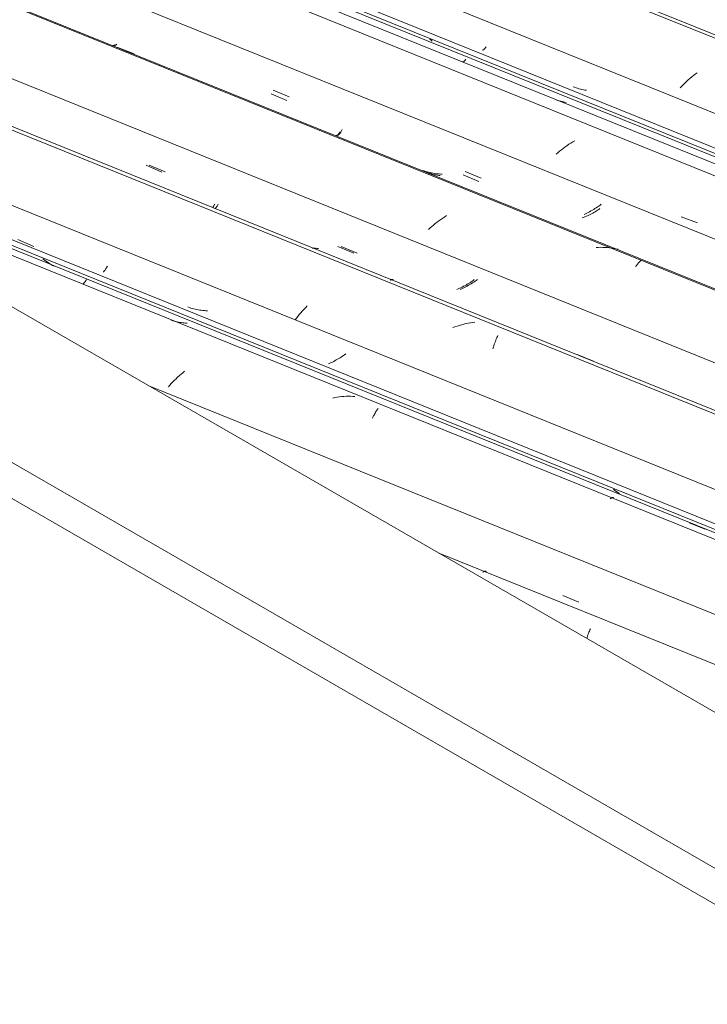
# Model space of a CAD drawing. Header units: metres. Extents: x -16.8 to 29.9, y -11.9 to 37.1.
# Tile 44 of 202: x 6.944 to 7.645, y -2.932 to -1.926. Entities that reach past the tile are written whole.
import ezdxf

# ---------------------------------------------------------------- set-up
doc = ezdxf.new("R2010")
doc.units = ezdxf.units.M
doc.layers.add('A-GLAZ-CWMG', color=7, linetype='Continuous', lineweight=5)
doc.layers.add('A-ROOF', color=7, linetype='Continuous', lineweight=5)

# ---------------------------------------------------------------- blocks, each defined once
blk = doc.blocks.new('FP_403-ISO_03')
at = {"layer": 'A-GLAZ-CWMG'}
blk.add_line((-11.767, -3.5707), (-18.0346, -1.0377), dxfattribs=at)
blk = doc.blocks.new('FP_404-ISO_03')
at = {"layer": 'A-GLAZ-CWMG', "color": 9, "true_color": 0xc0c0c0}
for p, q in [((-16.026, -1.9574), (-16.0258, -1.9574)), ((-16.0258, -1.9574), (-16.0256, -1.9574)), ((-16.0256, -1.9574), (-16.0253, -1.9573)), ((-16.0253, -1.9573), (-16.025, -1.9572)), ((-16.025, -1.9572), (-16.0248, -1.957)), ((-16.0248, -1.957), (-16.0245, -1.9568)), ((-16.0245, -1.9568), (-16.0242, -1.9565)), ((-16.0242, -1.9565), (-16.0239, -1.9562)), ((-16.0239, -1.9562), (-16.0235, -1.9559)), ((-16.0235, -1.9559), (-16.0232, -1.9555)), ((-16.0232, -1.9555), (-16.0229, -1.955)), ((-16.0229, -1.955), (-16.0226, -1.9546)), ((-16.0226, -1.9546), (-16.0222, -1.954)), ((-15.9319, -1.9955), (-15.9334, -1.9949)), ((-15.9304, -1.996), (-15.9319, -1.9955)), ((-15.929, -1.9965), (-15.9304, -1.996)), ((-15.9275, -1.9969), (-15.929, -1.9965)), ((-15.9259, -1.9973), (-15.9275, -1.9969)), ((-15.9244, -1.9977), (-15.9259, -1.9973)), ((-15.9229, -1.998), (-15.9244, -1.9977)), ((-15.9213, -1.9983), (-15.9229, -1.998)), ((-15.9198, -1.9985), (-15.9213, -1.9983))]:
    blk.add_line(p, q, dxfattribs=at)
blk = doc.blocks.new('FP_405-ISO_03')
at = {"layer": 'A-GLAZ-CWMG'}
blk.add_line((-18.1307, -1.12), (-11.8905, -3.642), dxfattribs=at)
at = {"layer": 'A-GLAZ-CWMG', "color": 9, "true_color": 0xc0c0c0}
for p, q in [((-16.0784, -1.9473), (-16.0796, -1.9463)), ((-16.0772, -1.9482), (-16.0784, -1.9473))]:
    blk.add_line(p, q, dxfattribs=at)
blk = doc.blocks.new('Rectangular Mullion - Telha Fibrocimento - Ondulada-V392-ISO_03')
at = {"layer": 'A-GLAZ-CWMG', "true_color": 0xc0c0c0}
h = blk.add_hatch(dxfattribs=at)
h.set_pattern_fill('FP_49', color=9, style=0, pattern_type=2)
h.set_pattern_definition([(15.48, (-10.688, -3.186), (0.4651252, 0.2596002), [0.01991, -0.34206, 0.01991, -2.273]), (15.48, (-10.688, -3.186), (0.4651252, 0.2596002), [-0.38188, -0.34206, 0.01991, -0.70404, -1.207]), (15.48, (-10.688, -3.186), (0.4651252, 0.2596002), [-1.448, 0.01991, -0.34206, 0.01991, -0.8247]), (15.48, (-10.688, -3.186), (0.4651252, 0.2596002), [-1.83, -0.22141, 0.01991, -0.58338]), (120.895, (-10.514, -3.072), (-0.3332603, 0.2953726), [0.01868, -0.32101, 0.01868, -2.133]), (120.895, (-10.514, -3.072), (-0.3332603, 0.2953726), [-0.35838, -0.32101, 0.01868, -0.6607, -1.132]), (120.895, (-10.514, -3.072), (-0.3332603, 0.2953726), [-1.359, 0.01868, -0.32101, 0.01868, -0.77393]), (120.895, (-10.514, -3.072), (-0.3332603, 0.2953726), [-1.717, -0.20778, 0.01868, -0.54747]), (245.8, (-10.455, -2.794), (-0.1318568, -0.5549805), [0.0234, -0.40209, 0.0234, -2.671]), (245.8, (-10.455, -2.794), (-0.1318568, -0.5549805), [-0.4489, -0.40209, 0.0234, -0.82759, -1.418]), (245.8, (-10.455, -2.794), (-0.1318568, -0.5549805), [-1.702, 0.0234, -0.40209, 0.0234, -0.96942]), (245.8, (-10.455, -2.794), (-0.1318568, -0.5549805), [-2.151, -0.26026, 0.0234, -0.68576])])
h.paths.add_polyline_path([(-11.887, -3.6399), (-11.8818, -3.6364), (-18.138, -1.108), (-18.1403, -1.1127), (-11.9773, -3.6034)])
at = {"layer": 'A-GLAZ-CWMG'}
for p, q in [((-18.1403, -1.1127), (-11.887, -3.6399)), ((-18.138, -1.108), (-11.8813, -3.6366))]:
    blk.add_line(p, q, dxfattribs=at)
for name in ['FP_403-ISO_03', 'FP_405-ISO_03', 'FP_404-ISO_03']:
    blk.add_blockref(name, (0, 0), dxfattribs=at)
blk = doc.blocks.new('FP_411-ISO_03')
at = {"layer": 'A-GLAZ-CWMG'}
blk.add_line((-11.7561, -3.5715), (-18.0367, -1.0333), dxfattribs=at)
at = {"layer": 'A-GLAZ-CWMG', "color": 9, "true_color": 0xc0c0c0}
for p, q in [((-15.8068, -1.9806), (-15.8087, -1.982)), ((-15.8176, -1.9895), (-15.8193, -1.9911)), ((-15.8159, -1.9879), (-15.8176, -1.9895)), ((-15.8142, -1.9864), (-15.8159, -1.9879)), ((-15.8124, -1.9849), (-15.8142, -1.9864)), ((-15.8106, -1.9834), (-15.8124, -1.9849)), ((-15.8087, -1.982), (-15.8106, -1.9834)), ((-15.8225, -1.9943), (-15.824, -1.9959)), ((-15.8209, -1.9927), (-15.8225, -1.9943)), ((-15.8193, -1.9911), (-15.8209, -1.9927))]:
    blk.add_line(p, q, dxfattribs=at)
blk = doc.blocks.new('FP_412-ISO_03')
at = {"layer": 'A-GLAZ-CWMG', "color": 9, "true_color": 0xc0c0c0}
for p, q in [((-16.0464, -1.9696), (-16.0462, -1.9696)), ((-16.0462, -1.9696), (-16.046, -1.9696)), ((-16.046, -1.9696), (-16.0457, -1.9695)), ((-16.0457, -1.9695), (-16.0454, -1.9694)), ((-16.0454, -1.9694), (-16.0451, -1.9692)), ((-16.0451, -1.9692), (-16.0449, -1.969)), ((-16.0449, -1.969), (-16.0446, -1.9687)), ((-16.0446, -1.9687), (-16.0442, -1.9684)), ((-16.0442, -1.9684), (-16.0439, -1.968)), ((-16.0439, -1.968), (-16.0436, -1.9676)), ((-16.0436, -1.9676), (-16.0433, -1.9672)), ((-16.0433, -1.9672), (-16.0429, -1.9667)), ((-15.9489, -2.0089), (-15.9503, -2.0085)), ((-15.9475, -2.0094), (-15.9489, -2.0089)), ((-15.9461, -2.0098), (-15.9475, -2.0094)), ((-15.9447, -2.0101), (-15.9461, -2.0098)), ((-15.9433, -2.0104), (-15.9447, -2.0101)), ((-15.9419, -2.0107), (-15.9433, -2.0104)), ((-15.9405, -2.0109), (-15.9419, -2.0107))]:
    blk.add_line(p, q, dxfattribs=at)
blk = doc.blocks.new('FP_413-ISO_03')
at = {"layer": 'A-GLAZ-CWMG'}
blk.add_line((-11.8903, -3.649), (-18.1694, -1.1114), dxfattribs=at)
at = {"layer": 'A-GLAZ-CWMG', "color": 9, "true_color": 0xc0c0c0}
for p, q in [((-15.9318, -2.05), (-15.9338, -2.0512)), ((-15.9472, -2.0608), (-15.949, -2.0623)), ((-15.9454, -2.0593), (-15.9472, -2.0608)), ((-15.9436, -2.0579), (-15.9454, -2.0593)), ((-15.9417, -2.0565), (-15.9436, -2.0579)), ((-15.9398, -2.0551), (-15.9417, -2.0565)), ((-15.9378, -2.0537), (-15.9398, -2.0551)), ((-15.9358, -2.0525), (-15.9378, -2.0537)), ((-15.9338, -2.0512), (-15.9358, -2.0525)), ((-15.949, -2.0623), (-15.9507, -2.0638))]:
    blk.add_line(p, q, dxfattribs=at)
blk = doc.blocks.new('FP_414-ISO_03')
at = {"layer": 'A-GLAZ-CWMG', "color": 9, "true_color": 0xc0c0c0}
for p, q in [((-16.403, -1.9529), (-16.4028, -1.9529)), ((-16.4028, -1.9529), (-16.4026, -1.9529)), ((-16.4026, -1.9529), (-16.4023, -1.9529)), ((-16.4023, -1.9529), (-16.4021, -1.9528)), ((-16.4021, -1.9528), (-16.4018, -1.9526)), ((-16.4018, -1.9526), (-16.4015, -1.9524)), ((-16.2417, -2.0022), (-16.2255, -2.009)), ((-16.1717, -2.0415), (-16.1714, -2.041)), ((-16.1753, -2.0448), (-16.175, -2.0448)), ((-16.175, -2.0448), (-16.1748, -2.0447)), ((-16.1748, -2.0447), (-16.1745, -2.0446)), ((-16.1745, -2.0446), (-16.1742, -2.0444)), ((-16.1742, -2.0444), (-16.1739, -2.0442)), ((-16.1739, -2.0442), (-16.1736, -2.044)), ((-16.1736, -2.044), (-16.1733, -2.0437)), ((-16.1733, -2.0437), (-16.173, -2.0433)), ((-16.173, -2.0433), (-16.1727, -2.0429)), ((-16.1727, -2.0429), (-16.1724, -2.0425)), ((-16.1724, -2.0425), (-16.172, -2.042)), ((-16.172, -2.042), (-16.1717, -2.0415)), ((-16.0817, -2.0827), (-16.083, -2.0822)), ((-16.0803, -2.0832), (-16.0817, -2.0827)), ((-16.0789, -2.0836), (-16.0803, -2.0832)), ((-16.0775, -2.084), (-16.0789, -2.0836)), ((-16.0761, -2.0844), (-16.0775, -2.084)), ((-16.0747, -2.0847), (-16.0761, -2.0844)), ((-16.0733, -2.085), (-16.0747, -2.0847)), ((-16.0719, -2.0852), (-16.0733, -2.085)), ((-16.0704, -2.0855), (-16.0719, -2.0852)), ((-16.069, -2.0856), (-16.0704, -2.0855)), ((-16.0457, -2.0848), (-16.0295, -2.0916)), ((-15.9084, -2.121), (-15.9096, -2.1217)), ((-15.9072, -2.1202), (-15.9084, -2.121)), ((-15.906, -2.1194), (-15.9072, -2.1202)), ((-15.9228, -2.1283), (-15.9241, -2.1288)), ((-15.9214, -2.1277), (-15.9228, -2.1283)), ((-15.92, -2.1272), (-15.9214, -2.1277)), ((-15.9187, -2.1266), (-15.92, -2.1272)), ((-15.9173, -2.1259), (-15.9187, -2.1266)), ((-15.916, -2.1253), (-15.9173, -2.1259)), ((-15.9147, -2.1246), (-15.916, -2.1253)), ((-15.9134, -2.1239), (-15.9147, -2.1246)), ((-15.9121, -2.1232), (-15.9134, -2.1239)), ((-15.9108, -2.1225), (-15.9121, -2.1232)), ((-15.9096, -2.1217), (-15.9108, -2.1225))]:
    blk.add_line(p, q, dxfattribs=at)
blk = doc.blocks.new('FP_415-ISO_03')
at = {"layer": 'A-GLAZ-CWMG'}
blk.add_line((-12.0203, -3.7241), (-18.2868, -1.1915), dxfattribs=at)
at = {"layer": 'A-GLAZ-CWMG', "color": 9, "true_color": 0xc0c0c0}
for p, q in [((-16.3982, -1.9547), (-16.3813, -1.9614)), ((-16.0684, -2.1304), (-16.0704, -2.1317)), ((-16.0665, -2.129), (-16.0684, -2.1304)), ((-16.0645, -2.1277), (-16.0665, -2.129)), ((-16.0625, -2.1265), (-16.0645, -2.1277)), ((-16.0794, -2.1391), (-16.0811, -2.1407)), ((-16.0777, -2.1376), (-16.0794, -2.1391)), ((-16.0759, -2.1361), (-16.0777, -2.1376)), ((-16.0741, -2.1346), (-16.0759, -2.1361)), ((-16.0722, -2.1331), (-16.0741, -2.1346)), ((-16.0704, -2.1317), (-16.0722, -2.1331)), ((-15.9077, -2.1589), (-15.9099, -2.159)), ((-15.9054, -2.1588), (-15.9077, -2.1589)), ((-15.9031, -2.1589), (-15.9054, -2.1588)), ((-15.9009, -2.1589), (-15.9031, -2.1589)), ((-15.8986, -2.1591), (-15.9009, -2.1589)), ((-15.8964, -2.1593), (-15.8986, -2.1591)), ((-15.8942, -2.1596), (-15.8964, -2.1593)), ((-15.892, -2.16), (-15.8942, -2.1596)), ((-15.8898, -2.1604), (-15.892, -2.16)), ((-15.8876, -2.1609), (-15.8898, -2.1604)), ((-15.8695, -2.1788), (-15.869, -2.1779)), ((-15.869, -2.1779), (-15.8685, -2.1771)), ((-15.8685, -2.1771), (-15.8679, -2.1763)), ((-15.8679, -2.1763), (-15.8674, -2.1756)), ((-15.8674, -2.1756), (-15.8669, -2.1749)), ((-15.8669, -2.1749), (-15.8664, -2.1743)), ((-15.8664, -2.1743), (-15.8658, -2.1737)), ((-15.8658, -2.1737), (-15.8653, -2.1732)), ((-15.8653, -2.1732), (-15.8648, -2.1728)), ((-15.8648, -2.1728), (-15.8643, -2.1724)), ((-15.8643, -2.1724), (-15.8639, -2.172))]:
    blk.add_line(p, q, dxfattribs=at)
blk = doc.blocks.new('FP_416-ISO_03')
at = {"layer": 'A-GLAZ-CWMG', "color": 9, "true_color": 0xc0c0c0}
for p, q in [((-16.3693, -2.0751), (-16.3532, -2.082)), ((-16.3013, -2.1183), (-16.301, -2.1179)), ((-16.301, -2.1179), (-16.3007, -2.1175)), ((-16.3007, -2.1175), (-16.3003, -2.117)), ((-16.3003, -2.117), (-16.3, -2.1165)), ((-16.3, -2.1165), (-16.2997, -2.1159)), ((-16.2997, -2.1159), (-16.2993, -2.1153)), ((-16.2993, -2.1153), (-16.299, -2.1147)), ((-16.1982, -2.1597), (-16.1996, -2.1596)), ((-16.1967, -2.1598), (-16.1982, -2.1597)), ((-16.1734, -2.1581), (-16.1572, -2.1649)), ((-16.0507, -2.2013), (-16.052, -2.2018)), ((-16.0493, -2.2007), (-16.0507, -2.2013)), ((-16.048, -2.2001), (-16.0493, -2.2007)), ((-16.0466, -2.1994), (-16.048, -2.2001)), ((-16.0453, -2.1987), (-16.0466, -2.1994)), ((-16.044, -2.1981), (-16.0453, -2.1987)), ((-16.0427, -2.1974), (-16.044, -2.1981)), ((-16.0415, -2.1966), (-16.0427, -2.1974)), ((-16.0402, -2.1959), (-16.0415, -2.1966)), ((-16.039, -2.1951), (-16.0402, -2.1959)), ((-16.0378, -2.1943), (-16.039, -2.1951)), ((-16.0366, -2.1935), (-16.0378, -2.1943)), ((-16.0354, -2.1927), (-16.0366, -2.1935)), ((-16.0343, -2.1919), (-16.0354, -2.1927))]:
    blk.add_line(p, q, dxfattribs=at)
blk = doc.blocks.new('FP_417-ISO_03')
at = {"layer": 'A-GLAZ-CWMG'}
blk.add_line((-15.233, -2.5537), (-17.5477, -1.6182), dxfattribs=at)
blk = doc.blocks.new('FP_418-ISO_03')
at = {"layer": 'A-GLAZ-CWMG', "color": 9, "true_color": 0xc0c0c0}
for p, q in [((-16.4109, -2.1817), (-16.4106, -2.1812)), ((-16.4106, -2.1812), (-16.4102, -2.1807)), ((-16.4102, -2.1807), (-16.4099, -2.1801)), ((-16.4099, -2.1801), (-16.4095, -2.1795)), ((-16.4095, -2.1795), (-16.4092, -2.1788)), ((-16.4092, -2.1788), (-16.4088, -2.1781)), ((-16.4131, -2.184), (-16.4128, -2.1838)), ((-16.4128, -2.1838), (-16.4125, -2.1836)), ((-16.4125, -2.1836), (-16.4122, -2.1833)), ((-16.4122, -2.1833), (-16.4119, -2.183)), ((-16.4119, -2.183), (-16.4116, -2.1826)), ((-16.4116, -2.1826), (-16.4112, -2.1822)), ((-16.4112, -2.1822), (-16.4109, -2.1817)), ((-16.3251, -2.2204), (-16.3266, -2.2198)), ((-16.3236, -2.2209), (-16.3251, -2.2204)), ((-16.3221, -2.2213), (-16.3236, -2.2209)), ((-16.3206, -2.2218), (-16.3221, -2.2213)), ((-16.3191, -2.2221), (-16.3206, -2.2218)), ((-16.3176, -2.2225), (-16.3191, -2.2221)), ((-16.3161, -2.2228), (-16.3176, -2.2225)), ((-16.3145, -2.223), (-16.3161, -2.2228)), ((-16.313, -2.2232), (-16.3145, -2.223)), ((-16.3114, -2.2234), (-16.313, -2.2232)), ((-16.3098, -2.2235), (-16.3114, -2.2234)), ((-16.3082, -2.2236), (-16.3098, -2.2235)), ((-16.3067, -2.2237), (-16.3082, -2.2236))]:
    blk.add_line(p, q, dxfattribs=at)
blk = doc.blocks.new('FP_419-ISO_03')
at = {"layer": 'A-GLAZ-CWMG'}
blk.add_line((-16.8481, -2.0222), (-15.2797, -2.656), dxfattribs=at)
at = {"layer": 'A-GLAZ-CWMG', "color": 9, "true_color": 0xc0c0c0}
for p, q in [((-16.4732, -2.1716), (-16.4745, -2.1705)), ((-16.4718, -2.1727), (-16.4732, -2.1716)), ((-16.4704, -2.1737), (-16.4718, -2.1727)), ((-16.469, -2.1747), (-16.4704, -2.1737)), ((-16.4676, -2.1756), (-16.469, -2.1747)), ((-16.4661, -2.1765), (-16.4676, -2.1756)), ((-16.4647, -2.1774), (-16.4661, -2.1765)), ((-16.4632, -2.1782), (-16.4647, -2.1774)), ((-15.8907, -2.4071), (-15.8922, -2.4059)), ((-15.8893, -2.4082), (-15.8907, -2.4071)), ((-15.8877, -2.4093), (-15.8893, -2.4082)), ((-15.8862, -2.4104), (-15.8877, -2.4093))]:
    blk.add_line(p, q, dxfattribs=at)
blk = doc.blocks.new('Rectangular Mullion - Telha Fibrocimento - Ondulada-V406-ISO_03')
at = {"layer": 'A-GLAZ-CWMG', "true_color": 0xc0c0c0}
h = blk.add_hatch(dxfattribs=at)
h.set_pattern_fill('FP_50', color=9, style=0, pattern_type=2)
h.set_pattern_definition([(15.48, (-10.914, -3.059), (0.4651252, 0.2596002), [0.01991, -0.34206, 0.01991, -2.273]), (15.48, (-10.914, -3.059), (0.4651252, 0.2596002), [-0.38188, -0.34206, 0.01991, -0.70404, -1.207]), (15.48, (-10.914, -3.059), (0.4651252, 0.2596002), [-1.448, 0.01991, -0.34206, 0.01991, -0.8247]), (15.48, (-10.914, -3.059), (0.4651252, 0.2596002), [-1.83, -0.22141, 0.01991, -0.58338]), (120.895, (-10.74, -2.946), (-0.3332603, 0.2953726), [0.01868, -0.32101, 0.01868, -2.133]), (120.895, (-10.74, -2.946), (-0.3332603, 0.2953726), [-0.35838, -0.32101, 0.01868, -0.6607, -1.132]), (120.895, (-10.74, -2.946), (-0.3332603, 0.2953726), [-1.359, 0.01868, -0.32101, 0.01868, -0.77393]), (120.895, (-10.74, -2.946), (-0.3332603, 0.2953726), [-1.717, -0.20778, 0.01868, -0.54747]), (245.8, (-10.682, -2.668), (-0.1318568, -0.5549805), [0.0234, -0.40209, 0.0234, -2.671]), (245.8, (-10.682, -2.668), (-0.1318568, -0.5549805), [-0.4489, -0.40209, 0.0234, -0.82759, -1.418]), (245.8, (-10.682, -2.668), (-0.1318568, -0.5549805), [-1.702, 0.0234, -0.40209, 0.0234, -0.96942]), (245.8, (-10.682, -2.668), (-0.1318568, -0.5549805), [-2.151, -0.26026, 0.0234, -0.68576])])
h.paths.add_polyline_path([(-12.278, -3.8657), (-12.2723, -3.8624), (-14.0719, -3.1351), (-14.0395, -3.1538), (-12.2976, -3.8578)])
h.paths.add_polyline_path([(-15.2797, -2.6526), (-15.2797, -2.647), (-16.9003, -1.992), (-16.868, -2.0107), (-15.2938, -2.6469)])
at = {"layer": 'A-GLAZ-CWMG'}
for p, q in [((-18.101, -1.0877), (-11.8453, -3.6159)), ((-17.8491, -1.4442), (-15.1798, -2.523)), ((-16.9003, -1.992), (-15.2797, -2.647)), ((-16.868, -2.0107), (-15.2797, -2.6526))]:
    blk.add_line(p, q, dxfattribs=at)
for name in ['FP_411-ISO_03', 'FP_413-ISO_03', 'FP_412-ISO_03', 'FP_415-ISO_03', 'FP_414-ISO_03', 'FP_416-ISO_03', 'FP_417-ISO_03', 'FP_419-ISO_03', 'FP_418-ISO_03']:
    blk.add_blockref(name, (0, 0), dxfattribs=at)
blk = doc.blocks.new('FP_421-ISO_03')
at = {"layer": 'A-GLAZ-CWMG'}
blk.add_line((-11.9102, -3.6533), (-18.1775, -1.1204), dxfattribs=at)
at = {"layer": 'A-GLAZ-CWMG', "color": 9, "true_color": 0xc0c0c0}
blk.add_line((-15.823, -2.1276), (-15.8064, -2.1338), dxfattribs=at)
blk = doc.blocks.new('FP_422-ISO_03')
at = {"layer": 'A-GLAZ-CWMG', "color": 9, "true_color": 0xc0c0c0}
for p, q in [((-16.402, -1.9529), (-16.4018, -1.953)), ((-16.4018, -1.953), (-16.4016, -1.9529)), ((-16.4016, -1.9529), (-16.4013, -1.9529)), ((-16.4013, -1.9529), (-16.401, -1.9528)), ((-16.401, -1.9528), (-16.4008, -1.9526)), ((-16.4008, -1.9526), (-16.4005, -1.9525)), ((-16.4005, -1.9525), (-16.4002, -1.9522)), ((-16.4002, -1.9522), (-16.3999, -1.952)), ((-16.3999, -1.952), (-16.3995, -1.9517)), ((-16.3995, -1.9517), (-16.3992, -1.9513)), ((-16.2395, -1.9984), (-16.2233, -2.0053)), ((-16.1705, -2.0412), (-16.1702, -2.0406)), ((-16.1702, -2.0406), (-16.1698, -2.04)), ((-16.1698, -2.04), (-16.1695, -2.0393)), ((-16.1695, -2.0393), (-16.1691, -2.0386)), ((-16.1734, -2.0445), (-16.1731, -2.0443)), ((-16.1731, -2.0443), (-16.1728, -2.044)), ((-16.1728, -2.044), (-16.1725, -2.0437)), ((-16.1725, -2.0437), (-16.1722, -2.0434)), ((-16.1722, -2.0434), (-16.1719, -2.043)), ((-16.1719, -2.043), (-16.1715, -2.0426)), ((-16.1715, -2.0426), (-16.1712, -2.0422)), ((-16.1712, -2.0422), (-16.1709, -2.0417)), ((-16.1709, -2.0417), (-16.1705, -2.0412)), ((-16.0854, -2.0808), (-16.0869, -2.0803)), ((-16.084, -2.0813), (-16.0854, -2.0808)), ((-16.0825, -2.0818), (-16.084, -2.0813)), ((-16.081, -2.0822), (-16.0825, -2.0818)), ((-16.0794, -2.0826), (-16.081, -2.0822)), ((-16.0779, -2.0829), (-16.0794, -2.0826)), ((-16.0764, -2.0832), (-16.0779, -2.0829)), ((-16.0748, -2.0835), (-16.0764, -2.0832)), ((-16.0733, -2.0837), (-16.0748, -2.0835)), ((-16.0717, -2.0838), (-16.0733, -2.0837)), ((-16.0701, -2.084), (-16.0717, -2.0838)), ((-16.0685, -2.0841), (-16.0701, -2.084)), ((-16.067, -2.0841), (-16.0685, -2.0841)), ((-16.0436, -2.0816), (-16.0274, -2.0884)), ((-15.9138, -2.1209), (-15.9152, -2.1217)), ((-15.9124, -2.1201), (-15.9138, -2.1209)), ((-15.9111, -2.1193), (-15.9124, -2.1201)), ((-15.9098, -2.1185), (-15.9111, -2.1193)), ((-15.9085, -2.1176), (-15.9098, -2.1185)), ((-15.9072, -2.1167), (-15.9085, -2.1176)), ((-15.9059, -2.1159), (-15.9072, -2.1167)), ((-15.9047, -2.1149), (-15.9059, -2.1159)), ((-15.9209, -2.1246), (-15.9223, -2.1252)), ((-15.9194, -2.1239), (-15.9209, -2.1246)), ((-15.918, -2.1232), (-15.9194, -2.1239)), ((-15.9166, -2.1225), (-15.918, -2.1232)), ((-15.9152, -2.1217), (-15.9166, -2.1225))]:
    blk.add_line(p, q, dxfattribs=at)
blk = doc.blocks.new('FP_423-ISO_03')
at = {"layer": 'A-GLAZ-CWMG'}
blk.add_line((-12.0217, -3.7249), (-18.279, -1.1961), dxfattribs=at)
blk = doc.blocks.new('FP_424-ISO_03')
at = {"layer": 'A-GLAZ-CWMG', "color": 9, "true_color": 0xc0c0c0}
for p, q in [((-16.366, -2.075), (-16.3498, -2.0819)), ((-16.2989, -2.1195), (-16.2986, -2.1193)), ((-16.2986, -2.1193), (-16.2983, -2.1189)), ((-16.2983, -2.1189), (-16.298, -2.1186)), ((-16.298, -2.1186), (-16.2976, -2.1182)), ((-16.2976, -2.1182), (-16.2973, -2.1177)), ((-16.2973, -2.1177), (-16.297, -2.1172)), ((-16.297, -2.1172), (-16.2966, -2.1167)), ((-16.2966, -2.1167), (-16.2963, -2.1161)), ((-16.2963, -2.1161), (-16.2959, -2.1155)), ((-16.2959, -2.1155), (-16.2956, -2.1148)), ((-16.1981, -2.1597), (-16.1996, -2.1595)), ((-16.1965, -2.1599), (-16.1981, -2.1597)), ((-16.1949, -2.16), (-16.1965, -2.1599)), ((-16.1934, -2.1601), (-16.1949, -2.16)), ((-16.1701, -2.1581), (-16.1539, -2.1649)), ((-16.0311, -2.1917), (-16.0323, -2.1926)), ((-16.0473, -2.2011), (-16.0487, -2.2018)), ((-16.0458, -2.2005), (-16.0473, -2.2011)), ((-16.0444, -2.1998), (-16.0458, -2.2005)), ((-16.0429, -2.1991), (-16.0444, -2.1998)), ((-16.0415, -2.1984), (-16.0429, -2.1991)), ((-16.0402, -2.1976), (-16.0415, -2.1984)), ((-16.0388, -2.1968), (-16.0402, -2.1976)), ((-16.0375, -2.196), (-16.0388, -2.1968)), ((-16.0361, -2.1952), (-16.0375, -2.196)), ((-16.0348, -2.1943), (-16.0361, -2.1952)), ((-16.0335, -2.1935), (-16.0348, -2.1943)), ((-16.0323, -2.1926), (-16.0335, -2.1935))]:
    blk.add_line(p, q, dxfattribs=at)
blk = doc.blocks.new('FP_425-ISO_03')
at = {"layer": 'A-GLAZ-CWMG'}
blk.add_line((-15.2294, -2.5516), (-17.5683, -1.6063), dxfattribs=at)
at = {"layer": 'A-GLAZ-CWMG', "color": 9, "true_color": 0xc0c0c0}
for p, q in [((-16.1202, -2.1925), (-16.1197, -2.1923)), ((-16.1197, -2.1923), (-16.1192, -2.1921)), ((-16.1192, -2.1921), (-16.1187, -2.1919)), ((-16.1187, -2.1919), (-16.1183, -2.1918)), ((-16.1183, -2.1918), (-16.1179, -2.1918)), ((-16.1179, -2.1918), (-16.1175, -2.1919)), ((-16.1175, -2.1919), (-16.1171, -2.192)), ((-16.2064, -2.2205), (-16.2081, -2.2222)), ((-16.2047, -2.2187), (-16.2064, -2.2205)), ((-16.2158, -2.2312), (-16.2172, -2.233)), ((-16.2144, -2.2294), (-16.2158, -2.2312)), ((-16.2129, -2.2276), (-16.2144, -2.2294)), ((-16.2114, -2.2258), (-16.2129, -2.2276)), ((-16.2098, -2.224), (-16.2114, -2.2258)), ((-16.2081, -2.2222), (-16.2098, -2.224)), ((-16.054, -2.2401), (-16.0562, -2.2409)), ((-16.0518, -2.2393), (-16.054, -2.2401)), ((-16.0495, -2.2386), (-16.0518, -2.2393)), ((-16.0473, -2.2379), (-16.0495, -2.2386)), ((-16.045, -2.2373), (-16.0473, -2.2379)), ((-16.0428, -2.2368), (-16.045, -2.2373)), ((-16.0405, -2.2363), (-16.0428, -2.2368)), ((-16.0383, -2.2359), (-16.0405, -2.2363)), ((-16.036, -2.2356), (-16.0383, -2.2359)), ((-16.0337, -2.2353), (-16.036, -2.2356)), ((-16.0118, -2.2524), (-16.0112, -2.2511)), ((-16.0112, -2.2511), (-16.0107, -2.25)), ((-16.0107, -2.25), (-16.0101, -2.2489)), ((-16.0153, -2.2625), (-16.0148, -2.2609)), ((-16.0148, -2.2609), (-16.0144, -2.2593)), ((-16.0144, -2.2593), (-16.0139, -2.2578)), ((-16.0139, -2.2578), (-16.0134, -2.2564)), ((-16.0134, -2.2564), (-16.0128, -2.255)), ((-16.0128, -2.255), (-16.0123, -2.2537)), ((-16.0123, -2.2537), (-16.0118, -2.2524)), ((-15.9294, -2.2683), (-15.9125, -2.2751))]:
    blk.add_line(p, q, dxfattribs=at)
blk = doc.blocks.new('FP_426-ISO_03')
at = {"layer": 'A-GLAZ-CWMG', "color": 9, "true_color": 0xc0c0c0}
for p, q in [((-16.5002, -2.151), (-16.484, -2.1579)), ((-16.4305, -2.1923), (-16.4301, -2.1917)), ((-16.4301, -2.1917), (-16.4298, -2.191)), ((-16.4339, -2.1963), (-16.4337, -2.1962)), ((-16.4337, -2.1962), (-16.4334, -2.196)), ((-16.4334, -2.196), (-16.4331, -2.1958)), ((-16.4331, -2.1958), (-16.4328, -2.1955)), ((-16.4328, -2.1955), (-16.4325, -2.1952)), ((-16.4325, -2.1952), (-16.4321, -2.1948)), ((-16.4321, -2.1948), (-16.4318, -2.1944)), ((-16.4318, -2.1944), (-16.4315, -2.1939)), ((-16.4315, -2.1939), (-16.4311, -2.1934)), ((-16.4311, -2.1934), (-16.4308, -2.1929)), ((-16.4308, -2.1929), (-16.4305, -2.1923)), ((-16.3432, -2.2334), (-16.3445, -2.233)), ((-16.3418, -2.2339), (-16.3432, -2.2334)), ((-16.3404, -2.2343), (-16.3418, -2.2339)), ((-16.339, -2.2346), (-16.3404, -2.2343)), ((-16.3376, -2.235), (-16.339, -2.2346)), ((-16.3362, -2.2353), (-16.3376, -2.235)), ((-16.3348, -2.2355), (-16.3362, -2.2353)), ((-16.3334, -2.2358), (-16.3348, -2.2355)), ((-16.3319, -2.236), (-16.3334, -2.2358)), ((-16.3305, -2.2361), (-16.3319, -2.236)), ((-16.329, -2.2362), (-16.3305, -2.2361)), ((-16.3275, -2.2363), (-16.329, -2.2362)), ((-16.1713, -2.2717), (-16.1725, -2.2725)), ((-16.1701, -2.2709), (-16.1713, -2.2717)), ((-16.1689, -2.2701), (-16.1701, -2.2709)), ((-16.1677, -2.2693), (-16.1689, -2.2701)), ((-16.1666, -2.2685), (-16.1677, -2.2693)), ((-16.1655, -2.2676), (-16.1666, -2.2685)), ((-16.1816, -2.2772), (-16.183, -2.2778)), ((-16.1803, -2.2766), (-16.1816, -2.2772)), ((-16.179, -2.276), (-16.1803, -2.2766)), ((-16.1776, -2.2753), (-16.179, -2.276)), ((-16.1763, -2.2746), (-16.1776, -2.2753)), ((-16.1751, -2.2739), (-16.1763, -2.2746)), ((-16.1738, -2.2732), (-16.1751, -2.2739)), ((-16.1725, -2.2725), (-16.1738, -2.2732)), ((-15.8149, -2.4401), (-15.7987, -2.4468))]:
    blk.add_line(p, q, dxfattribs=at)
blk = doc.blocks.new('FP_427-ISO_03')
at = {"layer": 'A-GLAZ-CWMG'}
blk.add_line((-15.2797, -2.663), (-16.8078, -2.0454), dxfattribs=at)
at = {"layer": 'A-GLAZ-CWMG', "color": 9, "true_color": 0xc0c0c0}
for p, q in [((-16.3371, -2.2915), (-16.3387, -2.293)), ((-16.3353, -2.2899), (-16.3371, -2.2915)), ((-16.3336, -2.2884), (-16.3353, -2.2899)), ((-16.3317, -2.2869), (-16.3336, -2.2884)), ((-16.3299, -2.2855), (-16.3317, -2.2869)), ((-16.3451, -2.2995), (-16.3465, -2.3012)), ((-16.3436, -2.2979), (-16.3451, -2.2995)), ((-16.342, -2.2962), (-16.3436, -2.2979)), ((-16.3404, -2.2946), (-16.342, -2.2962)), ((-16.3387, -2.293), (-16.3404, -2.2946)), ((-16.1765, -2.3123), (-16.1787, -2.3128)), ((-16.1742, -2.3119), (-16.1765, -2.3123)), ((-16.1719, -2.3116), (-16.1742, -2.3119)), ((-16.1696, -2.3113), (-16.1719, -2.3116)), ((-16.1674, -2.3111), (-16.1696, -2.3113)), ((-16.1651, -2.311), (-16.1674, -2.3111)), ((-16.1628, -2.311), (-16.1651, -2.311)), ((-16.1606, -2.311), (-16.1628, -2.311)), ((-16.1583, -2.3111), (-16.1606, -2.311)), ((-16.1561, -2.3112), (-16.1583, -2.3111)), ((-16.1382, -2.3334), (-16.1377, -2.3322)), ((-16.1377, -2.3322), (-16.1371, -2.3311)), ((-16.1371, -2.3311), (-16.1366, -2.3301)), ((-16.1366, -2.3301), (-16.1361, -2.3291)), ((-16.1361, -2.3291), (-16.1356, -2.3281)), ((-16.1356, -2.3281), (-16.1351, -2.3272)), ((-16.1351, -2.3272), (-16.1345, -2.3263)), ((-16.1345, -2.3263), (-16.134, -2.3255)), ((-16.134, -2.3255), (-16.1335, -2.3248)), ((-16.1335, -2.3248), (-16.133, -2.3241)), ((-16.133, -2.3241), (-16.1325, -2.3234)), ((-15.8957, -2.4156), (-15.8952, -2.4153)), ((-15.8952, -2.4153), (-15.8947, -2.415)), ((-15.8947, -2.415), (-15.8943, -2.4148)), ((-15.8943, -2.4148), (-15.8939, -2.4146)), ((-15.8939, -2.4146), (-15.8934, -2.4145)), ((-15.8934, -2.4145), (-15.893, -2.4145)), ((-15.893, -2.4145), (-15.8927, -2.4145)), ((-15.8927, -2.4145), (-15.8923, -2.4146))]:
    blk.add_line(p, q, dxfattribs=at)
blk = doc.blocks.new('FP_428-ISO_03')
at = {"layer": 'A-GLAZ-CWMG', "color": 9, "true_color": 0xc0c0c0}
blk.add_line((-15.9439, -2.5144), (-15.9277, -2.5211), dxfattribs=at)
blk = doc.blocks.new('FP_429-ISO_03')
at = {"layer": 'A-GLAZ-CWMG'}
blk.add_line((-15.2797, -2.7906), (-16.071, -2.4708), dxfattribs=at)
at = {"layer": 'A-GLAZ-CWMG', "color": 9, "true_color": 0xc0c0c0}
for p, q in [((-16.0257, -2.4908), (-16.0252, -2.4904)), ((-16.0252, -2.4904), (-16.0248, -2.4902)), ((-16.0248, -2.4902), (-16.0243, -2.4899)), ((-16.0243, -2.4899), (-16.0239, -2.4898)), ((-16.0239, -2.4898), (-16.0235, -2.4897)), ((-16.0235, -2.4897), (-16.0231, -2.4896)), ((-16.0231, -2.4896), (-16.0227, -2.4896)), ((-16.0227, -2.4896), (-16.0223, -2.4896)), ((-16.0223, -2.4896), (-16.022, -2.4898)), ((-15.9183, -2.5546), (-15.9178, -2.5533)), ((-15.9178, -2.5533), (-15.9173, -2.552)), ((-15.9173, -2.552), (-15.9168, -2.5508)), ((-15.9168, -2.5508), (-15.9163, -2.5496)), ((-15.9163, -2.5496), (-15.9158, -2.5485)), ((-15.9194, -2.5583), (-15.9191, -2.5574)), ((-15.9191, -2.5574), (-15.9187, -2.556)), ((-15.9187, -2.556), (-15.9183, -2.5546))]:
    blk.add_line(p, q, dxfattribs=at)
blk = doc.blocks.new('Rectangular Mullion - Telha Fibrocimento - Ondulada-V420-ISO_03')
at = {"layer": 'A-GLAZ-CWMG'}
for p, q in [((-18.2318, -1.1633), (-11.9762, -3.6915)), ((-17.1039, -1.8745), (-15.2938, -2.606)), ((-16.3666, -2.3002), (-15.2797, -2.7394))]:
    blk.add_line(p, q, dxfattribs=at)
for name in ['FP_421-ISO_03', 'FP_423-ISO_03', 'FP_422-ISO_03', 'FP_424-ISO_03', 'FP_425-ISO_03', 'FP_426-ISO_03', 'FP_427-ISO_03', 'FP_429-ISO_03', 'FP_428-ISO_03']:
    blk.add_blockref(name, (0, 0), dxfattribs=at)
blk = doc.blocks.new('RUFO_1_ - RUFO_1_-1923193-ISO_03')
at = {"layer": 'A-ROOF'}
for p, q in [((-15.2797, -2.9277), (-18.6631, -0.9743)), ((-15.2938, -3.0787), (-18.801, -1.0539)), ((-15.2938, -3.1155), (-18.801, -1.0906))]:
    blk.add_line(p, q, dxfattribs=at)

msp = doc.modelspace()

# ---------------------------------------------------------------- block references
at = {"layer": 'A-GLAZ-CWMG'}
for name in ['Rectangular Mullion - Telha Fibrocimento - Ondulada-V392-ISO_03', 'Rectangular Mullion - Telha Fibrocimento - Ondulada-V406-ISO_03', 'Rectangular Mullion - Telha Fibrocimento - Ondulada-V420-ISO_03']:
    msp.add_blockref(name, (23.4419, 0), dxfattribs=at)
at = {"layer": 'A-ROOF'}
msp.add_blockref('RUFO_1_ - RUFO_1_-1923193-ISO_03', (23.4419, 0), dxfattribs=at)

doc.saveas('drawing.dxf')
